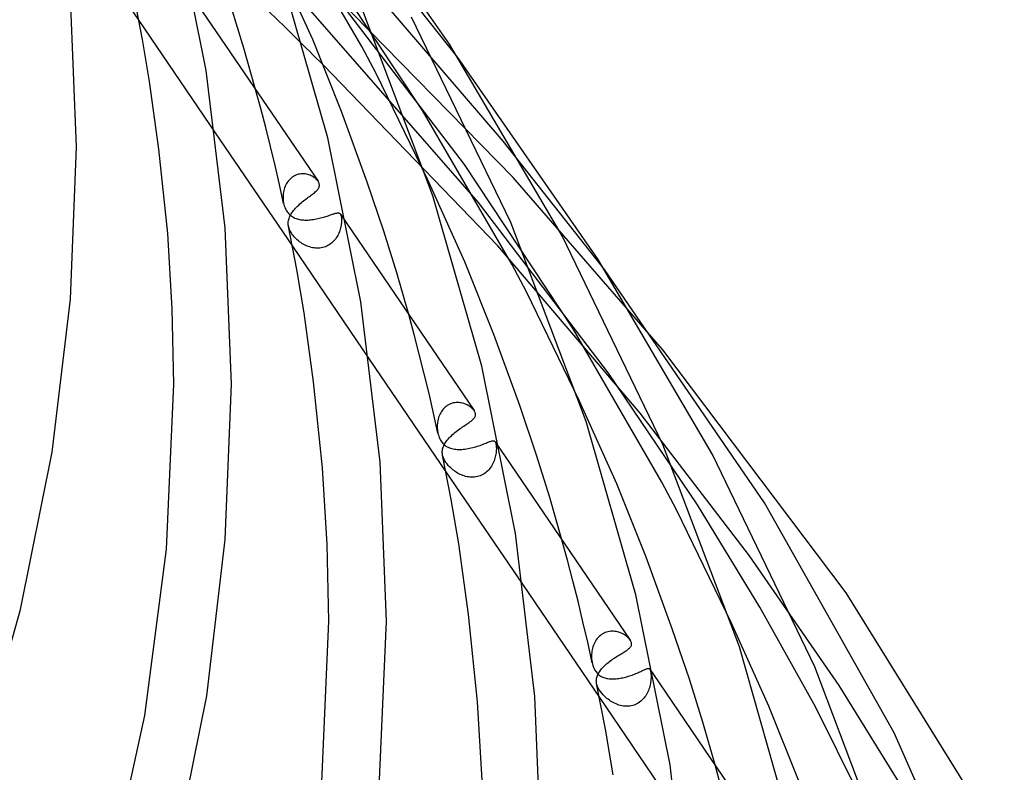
# Model space of a CAD drawing. Header units: millimetres. Extents: x -657 to 657, y -323 to 528.
# Tile 118 of 131: x 524 to 592, y 90 to 142. Entities that reach past the tile are written whole.
import ezdxf

# ---------------------------------------------------------------- set-up
doc = ezdxf.new("R2010")
doc.units = ezdxf.units.MM
doc.layers.add('HIDDEN', color=7, linetype='Continuous')
doc.layers.add('THICK', color=7, linetype='Continuous')

msp = doc.modelspace()

# ---------------------------------------------------------------- linework, layer by layer
at = {"layer": 'HIDDEN'}
for p, q in [((547.787, 140.353), (541.571, 151.056)), ((554.455, 139.573), (547.337, 148.567)), ((552.008, 135.914), (544.583, 147.092)), ((555.884, 129.529), (542.691, 144.628)), ((554.916, 132.152), (545.494, 144.505)), ((558.283, 131.253), (545.82, 143.992)), ((557.602, 133.765), (549.264, 143.458)), ((542.467, 141.678), (541.329, 142.782)), ((532.336, 142.146), (537.631, 134.362)), ((543.705, 140.463), (542.467, 141.678)), ((548.79, 138.46), (547.787, 140.353)), ((557.216, 126.507), (545.119, 139.062)), ((552.343, 131.143), (548.79, 138.46)), ((540.786, 136.043), (540.429, 137.359)), ((541.129, 134.728), (540.786, 136.043)), ((558.2, 125.237), (552.008, 135.914)), ((541.46, 133.412), (541.129, 134.728)), ((541.777, 132.096), (541.46, 133.412)), ((564.619, 124.874), (557.602, 133.765)), ((542.082, 130.778), (541.777, 132.096)), ((562.447, 120.769), (554.916, 132.152)), ((542.814, 131.152), (542.745, 131.08)), ((542.888, 131.219), (542.814, 131.152)), ((542.967, 131.28), (542.888, 131.219)), ((543.05, 131.334), (542.967, 131.28)), ((543.135, 131.381), (543.05, 131.334)), ((543.223, 131.42), (543.135, 131.381)), ((543.313, 131.453), (543.223, 131.42)), ((543.404, 131.478), (543.313, 131.453)), ((543.496, 131.496), (543.404, 131.478)), ((543.589, 131.507), (543.496, 131.496)), ((543.682, 131.511), (543.589, 131.507)), ((543.773, 131.508), (543.682, 131.511)), ((543.863, 131.499), (543.773, 131.508)), ((543.952, 131.485), (543.863, 131.499)), ((544.038, 131.465), (543.952, 131.485)), ((544.122, 131.44), (544.038, 131.465)), ((544.204, 131.411), (544.122, 131.44)), ((544.283, 131.377), (544.204, 131.411)), ((544.358, 131.339), (544.283, 131.377)), ((544.429, 131.297), (544.358, 131.339)), ((544.496, 131.253), (544.429, 131.297)), ((544.559, 131.205), (544.496, 131.253)), ((544.617, 131.155), (544.559, 131.205)), ((544.67, 131.104), (544.617, 131.155)), ((568.666, 119.303), (558.283, 131.253)), ((542.373, 129.46), (542.082, 130.778)), ((542.405, 130.447), (542.379, 130.346)), ((542.437, 130.547), (542.405, 130.447)), ((542.475, 130.644), (542.437, 130.547)), ((542.517, 130.739), (542.475, 130.644)), ((542.566, 130.83), (542.517, 130.739)), ((542.62, 130.918), (542.566, 130.83)), ((542.68, 131.001), (542.62, 130.918)), ((542.745, 131.08), (542.68, 131.001)), ((544.717, 131.05), (544.67, 131.104)), ((544.757, 130.996), (544.717, 131.05)), ((542.333, 130.034), (542.328, 129.929)), ((542.328, 129.929), (542.329, 129.825)), ((542.329, 129.825), (542.332, 129.766)), ((542.332, 129.766), (542.336, 129.708)), ((542.343, 130.139), (542.333, 130.034)), ((542.358, 130.243), (542.343, 130.139)), ((542.379, 130.346), (542.358, 130.243)), ((542.336, 129.708), (542.342, 129.65)), ((542.342, 129.65), (542.35, 129.592)), ((542.35, 129.592), (542.359, 129.534)), ((542.359, 129.534), (542.37, 129.476)), ((542.37, 129.476), (542.391, 129.384)), ((542.391, 129.384), (542.417, 129.294)), ((542.417, 129.294), (542.448, 129.204)), ((542.448, 129.204), (542.484, 129.116)), ((542.484, 129.116), (542.525, 129.031)), ((564.895, 117.686), (555.884, 129.529)), ((542.525, 129.031), (542.571, 128.949)), ((542.571, 128.949), (542.621, 128.872)), ((542.621, 128.872), (542.675, 128.801)), ((542.675, 128.801), (542.732, 128.734)), ((542.732, 128.734), (542.794, 128.673)), ((542.794, 128.673), (542.859, 128.616)), ((542.859, 128.616), (542.927, 128.565)), ((542.927, 128.565), (542.999, 128.519)), ((542.999, 128.519), (543.073, 128.478)), ((543.073, 128.478), (543.149, 128.442)), ((543.149, 128.442), (543.229, 128.41)), ((543.229, 128.41), (543.31, 128.383)), ((543.31, 128.383), (543.394, 128.361)), ((544.539, 128.363), (544.64, 128.382)), ((544.64, 128.382), (544.741, 128.402)), ((544.741, 128.402), (544.841, 128.425)), ((544.841, 128.425), (544.938, 128.449)), ((544.938, 128.449), (545.033, 128.475)), ((545.033, 128.475), (545.126, 128.501)), ((545.126, 128.501), (545.217, 128.528)), ((545.217, 128.528), (545.305, 128.555)), ((545.305, 128.555), (545.389, 128.582)), ((545.389, 128.582), (545.469, 128.608)), ((545.469, 128.608), (545.546, 128.634)), ((545.546, 128.634), (545.619, 128.659)), ((545.619, 128.659), (545.688, 128.683)), ((545.688, 128.683), (545.753, 128.705)), ((545.753, 128.705), (545.814, 128.726)), ((545.814, 128.726), (545.872, 128.744)), ((545.872, 128.744), (545.926, 128.761)), ((545.926, 128.761), (545.976, 128.775)), ((545.976, 128.775), (546.022, 128.786)), ((546.022, 128.786), (546.066, 128.794)), ((546.066, 128.794), (546.106, 128.799)), ((546.106, 128.799), (546.142, 128.801)), ((546.142, 128.801), (546.176, 128.798)), ((546.176, 128.798), (546.208, 128.792)), ((546.208, 128.792), (546.236, 128.781)), ((546.236, 128.781), (546.262, 128.766)), ((546.262, 128.766), (546.285, 128.745)), ((546.285, 128.745), (546.306, 128.719)), ((546.306, 128.719), (546.318, 128.7)), ((546.306, 128.718), (546.746, 128.072)), ((546.318, 128.7), (546.329, 128.678)), ((546.329, 128.678), (546.339, 128.653)), ((546.339, 128.653), (546.349, 128.627)), ((546.349, 128.627), (546.357, 128.597)), ((546.357, 128.597), (546.364, 128.566)), ((546.364, 128.566), (546.374, 128.512)), ((546.374, 128.512), (546.381, 128.453)), ((546.381, 128.453), (546.385, 128.389)), ((546.385, 128.389), (546.387, 128.32)), ((542.723, 127.805), (542.706, 127.878)), ((542.744, 127.731), (542.723, 127.805)), ((542.771, 127.657), (542.744, 127.731)), ((543.394, 128.361), (543.48, 128.342)), ((543.48, 128.342), (543.568, 128.327)), ((543.568, 128.327), (543.658, 128.316)), ((543.658, 128.316), (543.751, 128.309)), ((543.751, 128.309), (543.845, 128.305)), ((543.845, 128.305), (543.941, 128.304)), ((543.941, 128.304), (544.038, 128.306)), ((544.038, 128.306), (544.137, 128.312)), ((544.137, 128.312), (544.237, 128.321)), ((544.237, 128.321), (544.337, 128.332)), ((544.337, 128.332), (544.438, 128.346)), ((544.438, 128.346), (544.539, 128.363)), ((546.319, 127.758), (546.296, 127.671)), ((546.338, 127.844), (546.319, 127.758)), ((546.354, 127.929), (546.338, 127.844)), ((546.367, 128.012), (546.354, 127.929)), ((546.377, 128.094), (546.367, 128.012)), ((546.383, 128.172), (546.377, 128.094)), ((546.387, 128.248), (546.383, 128.172)), ((546.387, 128.32), (546.387, 128.248)), ((542.804, 127.582), (542.771, 127.657)), ((542.842, 127.507), (542.804, 127.582)), ((542.885, 127.432), (542.842, 127.507)), ((542.933, 127.358), (542.885, 127.432)), ((542.986, 127.284), (542.933, 127.358)), ((543.045, 127.21), (542.986, 127.284)), ((543.108, 127.136), (543.045, 127.21)), ((543.176, 127.064), (543.108, 127.136)), ((543.246, 126.995), (543.176, 127.064)), ((546.022, 127.071), (545.966, 126.991)), ((546.074, 127.153), (546.022, 127.071)), ((546.122, 127.237), (546.074, 127.153)), ((546.165, 127.322), (546.122, 127.237)), ((546.204, 127.409), (546.165, 127.322)), ((546.238, 127.496), (546.204, 127.409)), ((546.269, 127.583), (546.238, 127.496)), ((546.296, 127.671), (546.269, 127.583)), ((542.982, 126.494), (548.304, 118.668)), ((543.321, 126.927), (543.246, 126.995)), ((543.397, 126.863), (543.321, 126.927)), ((543.477, 126.801), (543.397, 126.863)), ((543.558, 126.743), (543.477, 126.801)), ((543.642, 126.688), (543.558, 126.743)), ((543.728, 126.637), (543.642, 126.688)), ((543.815, 126.59), (543.728, 126.637)), ((543.905, 126.545), (543.815, 126.59)), ((543.997, 126.505), (543.905, 126.545)), ((544.091, 126.469), (543.997, 126.505)), ((544.186, 126.438), (544.091, 126.469)), ((544.283, 126.411), (544.186, 126.438)), ((544.381, 126.389), (544.283, 126.411)), ((544.48, 126.373), (544.381, 126.389)), ((544.579, 126.362), (544.48, 126.373)), ((544.679, 126.357), (544.579, 126.362)), ((544.779, 126.357), (544.679, 126.357)), ((544.879, 126.364), (544.779, 126.357)), ((544.978, 126.378), (544.879, 126.364)), ((545.077, 126.397), (544.978, 126.378)), ((545.173, 126.423), (545.077, 126.397)), ((545.267, 126.455), (545.173, 126.423)), ((545.359, 126.494), (545.267, 126.455)), ((545.448, 126.539), (545.359, 126.494)), ((545.535, 126.589), (545.448, 126.539)), ((545.617, 126.645), (545.535, 126.589)), ((545.695, 126.706), (545.617, 126.645)), ((545.769, 126.771), (545.695, 126.706)), ((545.839, 126.841), (545.769, 126.771)), ((545.904, 126.914), (545.839, 126.841)), ((545.966, 126.991), (545.904, 126.914)), ((567.087, 114.908), (557.216, 126.507)), ((559.207, 123.334), (558.2, 125.237)), ((562.887, 115.747), (559.207, 123.334)), ((551.422, 120.375), (551.049, 121.744)), ((551.779, 119.008), (551.422, 120.375)), ((568.607, 110.13), (562.447, 120.769)), ((552.123, 117.64), (551.779, 119.008)), ((552.453, 116.271), (552.123, 117.64)), ((571.07, 108.559), (564.895, 117.686)), ((552.77, 114.901), (552.453, 116.271)), ((553.722, 115.439), (553.644, 115.384)), ((553.803, 115.489), (553.722, 115.439)), ((553.888, 115.532), (553.803, 115.489)), ((553.974, 115.568), (553.888, 115.532)), ((554.062, 115.598), (553.974, 115.568)), ((554.152, 115.62), (554.062, 115.598)), ((554.242, 115.637), (554.152, 115.62)), ((554.333, 115.646), (554.242, 115.637)), ((554.424, 115.65), (554.333, 115.646)), ((554.515, 115.647), (554.424, 115.65)), ((554.605, 115.639), (554.515, 115.647)), ((554.693, 115.625), (554.605, 115.639)), ((554.779, 115.606), (554.693, 115.625)), ((554.864, 115.581), (554.779, 115.606)), ((554.946, 115.553), (554.864, 115.581)), ((555.026, 115.52), (554.946, 115.553)), ((555.103, 115.483), (555.026, 115.52)), ((555.177, 115.443), (555.103, 115.483)), ((555.248, 115.399), (555.177, 115.443)), ((553.073, 113.53), (552.77, 114.901)), ((553.181, 114.768), (553.145, 114.676)), ((553.222, 114.857), (553.181, 114.768)), ((553.268, 114.944), (553.222, 114.857)), ((553.319, 115.028), (553.268, 114.944)), ((553.374, 115.108), (553.319, 115.028)), ((553.435, 115.185), (553.374, 115.108)), ((553.501, 115.256), (553.435, 115.185)), ((553.571, 115.323), (553.501, 115.256)), ((553.644, 115.384), (553.571, 115.323)), ((555.314, 115.352), (555.248, 115.399)), ((555.377, 115.303), (555.314, 115.352)), ((555.434, 115.252), (555.377, 115.303)), ((555.487, 115.199), (555.434, 115.252)), ((555.535, 115.145), (555.487, 115.199)), ((555.576, 115.089), (555.535, 115.145)), ((574.671, 105.028), (567.087, 114.908)), ((553.029, 114.097), (553.026, 113.999)), ((553.037, 114.195), (553.029, 114.097)), ((553.049, 114.293), (553.037, 114.195)), ((553.066, 114.39), (553.049, 114.293)), ((553.087, 114.487), (553.066, 114.39)), ((553.114, 114.582), (553.087, 114.487)), ((553.145, 114.676), (553.114, 114.582)), ((553.026, 113.999), (553.027, 113.901)), ((553.027, 113.901), (553.03, 113.842)), ((553.03, 113.842), (553.034, 113.783)), ((553.034, 113.783), (553.04, 113.724)), ((553.04, 113.724), (553.048, 113.666)), ((553.048, 113.666), (553.057, 113.608)), ((553.057, 113.608), (553.068, 113.551)), ((553.068, 113.551), (553.093, 113.444)), ((553.093, 113.444), (553.124, 113.339)), ((553.124, 113.339), (553.161, 113.237)), ((553.161, 113.237), (553.203, 113.141)), ((553.203, 113.141), (553.25, 113.05)), ((553.25, 113.05), (553.302, 112.965)), ((553.302, 112.965), (553.358, 112.886)), ((553.358, 112.886), (553.419, 112.813)), ((553.419, 112.813), (553.485, 112.746)), ((553.485, 112.746), (553.555, 112.686)), ((553.555, 112.686), (553.627, 112.632)), ((555.899, 112.648), (555.995, 112.681)), ((555.995, 112.681), (556.086, 112.714)), ((556.086, 112.714), (556.173, 112.746)), ((556.173, 112.746), (556.256, 112.778)), ((556.256, 112.778), (556.335, 112.809)), ((556.335, 112.809), (556.408, 112.839)), ((556.408, 112.839), (556.478, 112.867)), ((556.478, 112.867), (556.542, 112.893)), ((556.542, 112.893), (556.602, 112.917)), ((556.602, 112.917), (556.659, 112.939)), ((556.659, 112.939), (556.71, 112.958)), ((556.71, 112.958), (556.758, 112.974)), ((556.758, 112.974), (556.802, 112.986)), ((556.802, 112.986), (556.842, 112.996)), ((556.842, 112.996), (556.878, 113.001)), ((556.878, 113.001), (556.911, 113.003)), ((556.911, 113.003), (556.942, 113)), ((556.942, 113), (556.969, 112.993)), ((556.969, 112.993), (556.995, 112.98)), ((556.995, 112.98), (557.019, 112.961)), ((557.019, 112.961), (557.041, 112.935)), ((557.041, 112.935), (557.052, 112.917)), ((557.042, 112.934), (557.388, 112.425)), ((557.052, 112.917), (557.063, 112.896)), ((557.063, 112.896), (557.073, 112.872)), ((557.073, 112.872), (557.082, 112.845)), ((557.082, 112.845), (557.09, 112.816)), ((557.09, 112.816), (557.097, 112.785)), ((557.097, 112.785), (557.108, 112.725)), ((557.108, 112.725), (557.116, 112.659)), ((553.411, 111.93), (553.388, 112.033)), ((553.627, 112.632), (553.703, 112.585)), ((553.703, 112.585), (553.781, 112.544)), ((553.781, 112.544), (553.863, 112.508)), ((553.863, 112.508), (553.947, 112.478)), ((553.947, 112.478), (554.034, 112.453)), ((554.034, 112.453), (554.124, 112.432)), ((554.124, 112.432), (554.218, 112.416)), ((554.218, 112.416), (554.314, 112.404)), ((554.314, 112.404), (554.413, 112.397)), ((554.413, 112.397), (554.515, 112.394)), ((554.515, 112.394), (554.619, 112.395)), ((554.619, 112.395), (554.724, 112.399)), ((554.724, 112.399), (554.831, 112.408)), ((554.831, 112.408), (554.939, 112.42)), ((554.939, 112.42), (555.048, 112.435)), ((555.048, 112.435), (555.159, 112.454)), ((555.159, 112.454), (555.269, 112.475)), ((555.269, 112.475), (555.378, 112.499)), ((555.378, 112.499), (555.486, 112.526)), ((555.486, 112.526), (555.593, 112.554)), ((555.593, 112.554), (555.698, 112.584)), ((555.698, 112.584), (555.8, 112.616)), ((555.8, 112.616), (555.899, 112.648)), ((557.089, 112.074), (557.071, 111.981)), ((557.102, 112.166), (557.089, 112.074)), ((557.112, 112.257), (557.102, 112.166)), ((557.119, 112.344), (557.112, 112.257)), ((557.116, 112.659), (557.121, 112.587)), ((557.123, 112.429), (557.119, 112.344)), ((557.121, 112.587), (557.123, 112.51)), ((557.123, 112.51), (557.123, 112.429)), ((553.447, 111.824), (553.411, 111.93)), ((553.493, 111.718), (553.447, 111.824)), ((553.552, 111.609), (553.493, 111.718)), ((553.623, 111.499), (553.552, 111.609)), ((553.704, 111.39), (553.623, 111.499)), ((553.789, 111.288), (553.704, 111.39)), ((556.833, 111.324), (556.78, 111.235)), ((556.88, 111.415), (556.833, 111.324)), ((556.923, 111.508), (556.88, 111.415)), ((556.962, 111.602), (556.923, 111.508)), ((556.995, 111.697), (556.962, 111.602)), ((557.025, 111.792), (556.995, 111.697)), ((557.05, 111.887), (557.025, 111.792)), ((557.071, 111.981), (557.05, 111.887)), ((553.626, 110.844), (558.977, 102.976)), ((553.875, 111.196), (553.789, 111.288)), ((553.958, 111.115), (553.875, 111.196)), ((554.037, 111.045), (553.958, 111.115)), ((554.11, 110.984), (554.037, 111.045)), ((554.187, 110.925), (554.11, 110.984)), ((554.266, 110.868), (554.187, 110.925)), ((554.348, 110.814), (554.266, 110.868)), ((554.433, 110.762), (554.348, 110.814)), ((554.521, 110.714), (554.433, 110.762)), ((554.611, 110.669), (554.521, 110.714)), ((554.704, 110.628), (554.611, 110.669)), ((554.798, 110.591), (554.704, 110.628)), ((556.191, 110.662), (556.099, 110.615)), ((556.279, 110.716), (556.191, 110.662)), ((556.364, 110.775), (556.279, 110.716)), ((556.446, 110.841), (556.364, 110.775)), ((556.522, 110.912), (556.446, 110.841)), ((556.594, 110.987), (556.522, 110.912)), ((556.661, 111.066), (556.594, 110.987)), ((556.723, 111.149), (556.661, 111.066)), ((556.78, 111.235), (556.723, 111.149)), ((554.895, 110.558), (554.798, 110.591)), ((554.993, 110.53), (554.895, 110.558)), ((555.092, 110.507), (554.993, 110.53)), ((555.193, 110.49), (555.092, 110.507)), ((555.295, 110.478), (555.193, 110.49)), ((555.397, 110.472), (555.295, 110.478)), ((555.5, 110.472), (555.397, 110.472)), ((555.602, 110.479), (555.5, 110.472)), ((555.704, 110.492), (555.602, 110.479)), ((555.805, 110.512), (555.704, 110.492)), ((555.905, 110.54), (555.805, 110.512)), ((556.003, 110.574), (555.905, 110.54)), ((556.099, 110.615), (556.003, 110.574)), ((569.624, 108.208), (568.607, 110.13)), ((573.43, 100.353), (569.624, 108.208)), ((575.407, 101.466), (571.07, 108.559)), ((562.057, 104.707), (561.669, 106.13)), ((562.429, 103.286), (562.057, 104.707)), ((580.888, 96.017), (574.671, 105.028)), ((562.787, 101.864), (562.429, 103.286)), ((563.13, 100.442), (562.787, 101.864)), ((579.267, 94.55), (575.407, 101.466)), ((563.459, 99.019), (563.13, 100.442)), ((564.773, 99.729), (564.681, 99.696)), ((564.866, 99.754), (564.773, 99.729)), ((564.96, 99.772), (564.866, 99.754)), ((565.055, 99.783), (564.96, 99.772)), ((565.149, 99.787), (565.055, 99.783)), ((565.244, 99.785), (565.149, 99.787)), ((565.337, 99.777), (565.244, 99.785)), ((565.428, 99.763), (565.337, 99.777)), ((565.518, 99.744), (565.428, 99.763)), ((565.606, 99.72), (565.518, 99.744)), ((565.691, 99.691), (565.606, 99.72)), ((563.773, 97.595), (563.459, 99.019)), ((563.999, 99.106), (563.947, 99.014)), ((564.056, 99.194), (563.999, 99.106)), ((564.118, 99.277), (564.056, 99.194)), ((564.186, 99.356), (564.118, 99.277)), ((564.259, 99.429), (564.186, 99.356)), ((564.336, 99.496), (564.259, 99.429)), ((564.417, 99.556), (564.336, 99.496)), ((564.502, 99.61), (564.417, 99.556)), ((564.59, 99.657), (564.502, 99.61)), ((564.681, 99.696), (564.59, 99.657)), ((565.774, 99.658), (565.691, 99.691)), ((565.854, 99.622), (565.774, 99.658)), ((565.931, 99.581), (565.854, 99.622)), ((566.004, 99.538), (565.931, 99.581)), ((566.075, 99.491), (566.004, 99.538)), ((566.141, 99.442), (566.075, 99.491)), ((566.202, 99.391), (566.141, 99.442)), ((566.26, 99.339), (566.202, 99.391)), ((566.312, 99.285), (566.26, 99.339)), ((566.359, 99.23), (566.312, 99.285)), ((566.4, 99.174), (566.359, 99.23)), ((563.75, 98.403), (563.736, 98.296)), ((563.769, 98.509), (563.75, 98.403)), ((563.794, 98.614), (563.769, 98.509)), ((563.824, 98.718), (563.794, 98.614)), ((563.859, 98.819), (563.824, 98.718)), ((563.9, 98.918), (563.859, 98.819)), ((563.947, 99.014), (563.9, 98.918)), ((563.728, 98.188), (563.724, 98.08)), ((563.724, 98.08), (563.726, 97.973)), ((563.726, 97.973), (563.729, 97.912)), ((563.736, 98.296), (563.728, 98.188)), ((563.729, 97.912), (563.734, 97.851)), ((563.734, 97.851), (563.74, 97.791)), ((563.74, 97.791), (563.748, 97.731)), ((563.748, 97.731), (563.758, 97.672)), ((563.758, 97.672), (563.769, 97.613)), ((563.769, 97.613), (563.824, 97.406)), ((563.824, 97.406), (563.892, 97.227)), ((563.892, 97.227), (563.965, 97.084)), ((563.965, 97.084), (564.038, 96.973)), ((564.038, 96.973), (564.108, 96.885)), ((567.014, 96.942), (567.082, 96.973)), ((567.082, 96.973), (567.146, 97.003)), ((567.146, 97.003), (567.207, 97.031)), ((567.207, 97.031), (567.264, 97.059)), ((567.264, 97.059), (567.318, 97.085)), ((567.318, 97.085), (567.369, 97.109)), ((567.369, 97.109), (567.416, 97.131)), ((567.416, 97.131), (567.461, 97.151)), ((567.461, 97.151), (567.502, 97.169)), ((567.502, 97.169), (567.54, 97.184)), ((567.54, 97.184), (567.575, 97.196)), ((567.575, 97.196), (567.607, 97.205)), ((567.607, 97.205), (567.637, 97.211)), ((567.637, 97.211), (567.665, 97.214)), ((567.665, 97.214), (567.69, 97.212)), ((567.69, 97.212), (567.713, 97.206)), ((567.713, 97.206), (567.734, 97.196)), ((567.734, 97.196), (567.753, 97.18)), ((567.753, 97.18), (567.771, 97.159)), ((567.771, 97.159), (567.781, 97.142)), ((567.771, 97.158), (568.029, 96.779)), ((567.781, 97.142), (567.791, 97.122)), ((567.791, 97.122), (567.8, 97.099)), ((567.8, 97.099), (567.809, 97.073)), ((567.809, 97.073), (567.817, 97.045)), ((567.817, 97.045), (567.824, 97.013)), ((567.824, 97.013), (567.834, 96.959)), ((564.108, 96.885), (564.179, 96.812)), ((564.179, 96.812), (564.249, 96.751)), ((564.249, 96.751), (564.316, 96.702)), ((564.316, 96.702), (564.379, 96.663)), ((564.379, 96.663), (564.441, 96.629)), ((564.441, 96.629), (564.505, 96.599)), ((564.505, 96.599), (564.572, 96.573)), ((564.572, 96.573), (564.641, 96.55)), ((564.641, 96.55), (564.712, 96.53)), ((564.712, 96.53), (564.785, 96.514)), ((564.785, 96.514), (564.861, 96.501)), ((564.861, 96.501), (564.939, 96.491)), ((564.939, 96.491), (565.019, 96.484)), ((565.019, 96.484), (565.1, 96.48)), ((565.1, 96.48), (565.184, 96.479)), ((565.184, 96.479), (565.269, 96.481)), ((565.269, 96.481), (565.355, 96.485)), ((565.355, 96.485), (565.443, 96.492)), ((565.443, 96.492), (565.533, 96.502)), ((565.533, 96.502), (565.624, 96.514)), ((565.624, 96.514), (565.715, 96.529)), ((565.715, 96.529), (565.808, 96.546)), ((565.808, 96.546), (565.9, 96.565)), ((565.9, 96.565), (565.993, 96.586)), ((565.993, 96.586), (566.087, 96.61)), ((566.087, 96.61), (566.18, 96.635)), ((566.18, 96.635), (566.273, 96.662)), ((566.273, 96.662), (566.364, 96.691)), ((566.364, 96.691), (566.453, 96.72)), ((566.453, 96.72), (566.541, 96.751)), ((566.541, 96.751), (566.627, 96.782)), ((566.627, 96.782), (566.71, 96.814)), ((566.71, 96.814), (566.791, 96.847)), ((566.791, 96.847), (566.869, 96.879)), ((566.869, 96.879), (566.943, 96.911)), ((566.943, 96.911), (567.014, 96.942)), ((567.836, 96.341), (567.824, 96.25)), ((567.834, 96.959), (567.842, 96.898)), ((567.845, 96.431), (567.836, 96.341)), ((567.842, 96.898), (567.848, 96.831)), ((567.851, 96.518), (567.845, 96.431)), ((567.848, 96.831), (567.853, 96.759)), ((567.854, 96.602), (567.851, 96.518)), ((567.853, 96.759), (567.854, 96.683)), ((567.854, 96.683), (567.854, 96.602)), ((564.096, 96.072), (564.07, 96.184)), ((564.137, 95.957), (564.096, 96.072)), ((564.192, 95.84), (564.137, 95.957)), ((564.261, 95.721), (564.192, 95.84)), ((564.344, 95.601), (564.261, 95.721)), ((564.438, 95.482), (564.344, 95.601)), ((567.673, 95.684), (567.633, 95.591)), ((567.709, 95.779), (567.673, 95.684)), ((567.74, 95.874), (567.709, 95.779)), ((567.767, 95.969), (567.74, 95.874)), ((567.789, 96.063), (567.767, 95.969)), ((567.808, 96.157), (567.789, 96.063)), ((567.824, 96.25), (567.808, 96.157)), ((586.252, 87.398), (580.888, 96.017)), ((564.269, 95.195), (569.648, 87.286)), ((564.534, 95.374), (564.438, 95.482)), ((564.629, 95.279), (564.534, 95.374)), ((564.717, 95.197), (564.629, 95.279)), ((564.797, 95.129), (564.717, 95.197)), ((564.878, 95.066), (564.797, 95.129)), ((564.962, 95.005), (564.878, 95.066)), ((565.049, 94.946), (564.962, 95.005)), ((565.139, 94.891), (565.049, 94.946)), ((567.139, 94.93), (567.055, 94.866)), ((567.219, 95), (567.139, 94.93)), ((567.293, 95.074), (567.219, 95)), ((567.362, 95.153), (567.293, 95.074)), ((567.426, 95.235), (567.362, 95.153)), ((567.485, 95.32), (567.426, 95.235)), ((567.54, 95.408), (567.485, 95.32)), ((567.589, 95.498), (567.54, 95.408)), ((567.633, 95.591), (567.589, 95.498)), ((565.232, 94.838), (565.139, 94.891)), ((565.327, 94.79), (565.232, 94.838)), ((565.426, 94.746), (565.327, 94.79)), ((565.526, 94.707), (565.426, 94.746)), ((565.629, 94.672), (565.526, 94.707)), ((565.733, 94.643), (565.629, 94.672)), ((565.837, 94.62), (565.733, 94.643)), ((565.943, 94.603), (565.837, 94.62)), ((566.05, 94.592), (565.943, 94.603)), ((566.157, 94.588), (566.05, 94.592)), ((566.264, 94.59), (566.157, 94.588)), ((566.37, 94.6), (566.264, 94.59)), ((566.475, 94.617), (566.37, 94.6)), ((566.579, 94.641), (566.475, 94.617)), ((566.681, 94.672), (566.579, 94.641)), ((566.78, 94.711), (566.681, 94.672)), ((566.876, 94.756), (566.78, 94.711)), ((566.967, 94.808), (566.876, 94.756)), ((567.055, 94.866), (566.967, 94.808)), ((583.892, 85.196), (579.267, 94.55)), ((572.693, 89.036), (572.289, 90.515))]:
    msp.add_line(p, q, dxfattribs=at)
at = {"layer": 'THICK'}
for p, q in [((553.866, 140.5), (544.291, 154.271)), ((526.955, 150.058), (532.336, 142.146)), ((537.007, 138.686), (534.748, 149.864)), ((544.389, 140.834), (541.798, 146.539)), ((545.43, 134.015), (542.103, 145.628)), ((528, 133.386), (527.575, 144.017)), ((532.585, 140.816), (532.025, 143.721)), ((536.104, 143.72), (544.759, 130.994)), ((552.73, 129.987), (547.578, 143.553)), ((539.609, 140.217), (538.721, 143.093)), ((558.124, 128.144), (551.246, 142.369)), ((533.08, 137.907), (532.585, 140.816)), ((546.383, 135.826), (544.389, 140.834)), ((540.429, 137.359), (539.609, 140.217)), ((543.935, 140.236), (543.705, 140.463)), ((544.167, 140.007), (543.935, 140.236)), ((544.402, 139.774), (544.167, 140.007)), ((561.68, 127.212), (553.866, 140.5)), ((544.639, 139.539), (544.402, 139.774)), ((544.878, 139.302), (544.639, 139.539)), ((564.177, 125.57), (554.455, 139.573)), ((538.318, 127.763), (537.007, 138.686)), ((545.119, 139.062), (544.878, 139.302)), ((533.721, 133.217), (533.08, 137.907)), ((548.174, 130.938), (546.383, 135.826)), ((537.631, 134.362), (542.982, 126.494)), ((547.727, 122.632), (545.43, 134.015)), ((527.583, 122.813), (528, 133.386)), ((534.336, 127.373), (533.721, 133.217)), ((554.937, 125.418), (552.343, 131.143)), ((544.711, 130.395), (544.751, 130.443)), ((544.751, 130.443), (544.784, 130.491)), ((544.779, 130.963), (544.757, 130.996)), ((544.797, 130.93), (544.779, 130.963)), ((544.784, 130.491), (544.812, 130.54)), ((544.814, 130.897), (544.797, 130.93)), ((544.812, 130.54), (544.833, 130.589)), ((544.827, 130.864), (544.814, 130.897)), ((544.838, 130.83), (544.827, 130.864)), ((544.833, 130.589), (544.847, 130.64)), ((544.847, 130.797), (544.838, 130.83)), ((544.854, 130.744), (544.847, 130.797)), ((544.847, 130.64), (544.854, 130.691)), ((544.854, 130.691), (544.854, 130.744)), ((549.318, 127.542), (548.174, 130.938)), ((543.832, 129.697), (543.915, 129.761)), ((543.915, 129.761), (543.997, 129.823)), ((543.997, 129.823), (544.078, 129.882)), ((544.078, 129.882), (544.156, 129.94)), ((544.156, 129.94), (544.232, 129.996)), ((544.232, 129.996), (544.305, 130.05)), ((544.305, 130.05), (544.375, 130.102)), ((544.375, 130.102), (544.441, 130.153)), ((544.441, 130.153), (544.504, 130.203)), ((544.504, 130.203), (544.563, 130.252)), ((544.563, 130.252), (544.617, 130.3)), ((544.617, 130.3), (544.667, 130.348)), ((544.667, 130.348), (544.711, 130.395)), ((556.112, 118.166), (552.73, 129.987)), ((543.122, 129.043), (543.191, 129.121)), ((543.191, 129.121), (543.263, 129.198)), ((543.263, 129.198), (543.339, 129.274)), ((543.339, 129.274), (543.417, 129.348)), ((543.417, 129.348), (543.498, 129.421)), ((543.498, 129.421), (543.581, 129.493)), ((543.581, 129.493), (543.665, 129.564)), ((543.665, 129.564), (543.749, 129.631)), ((543.749, 129.631), (543.832, 129.697)), ((542.724, 128.344), (542.747, 128.421)), ((542.747, 128.421), (542.776, 128.499)), ((542.776, 128.499), (542.81, 128.576)), ((542.81, 128.576), (542.849, 128.654)), ((542.849, 128.654), (542.894, 128.732)), ((542.894, 128.732), (542.943, 128.81)), ((542.943, 128.81), (542.998, 128.888)), ((542.998, 128.888), (543.057, 128.966)), ((543.057, 128.966), (543.122, 129.043)), ((538.75, 116.932), (538.318, 127.763)), ((542.688, 128.074), (542.689, 128.113)), ((542.689, 128.035), (542.688, 128.074)), ((542.689, 128.113), (542.695, 128.19)), ((542.691, 127.996), (542.689, 128.035)), ((542.694, 127.957), (542.691, 127.996)), ((542.7, 127.917), (542.694, 127.957)), ((542.695, 128.19), (542.707, 128.267)), ((542.706, 127.878), (542.7, 127.917)), ((542.707, 128.267), (542.724, 128.344)), ((543.286, 124.872), (542.709, 127.861)), ((546.746, 128.072), (555.577, 115.087)), ((563.357, 114.345), (558.124, 128.144)), ((534.646, 122.153), (534.336, 127.373)), ((550.217, 124.636), (549.318, 127.542)), ((568.671, 112.733), (561.68, 127.212)), ((556.945, 120.369), (554.937, 125.418)), ((572.115, 112.053), (564.177, 125.57)), ((543.796, 121.88), (543.286, 124.872)), ((551.049, 121.744), (550.217, 124.636)), ((575.719, 108.688), (564.619, 124.874)), ((526.318, 112.196), (527.583, 122.813)), ((549.06, 111.508), (547.727, 122.632)), ((534.75, 116.932), (534.646, 122.153)), ((544.451, 117.088), (543.796, 121.88)), ((558.752, 115.441), (556.945, 120.369)), ((581.381, 102.456), (568.666, 119.303)), ((548.304, 118.668), (553.626, 110.844)), ((558.447, 106.578), (556.112, 118.166)), ((534.255, 105.475), (534.75, 116.932)), ((538.324, 106.146), (538.75, 116.932)), ((545.078, 111.131), (544.451, 117.088)), ((559.915, 111.994), (558.752, 115.441)), ((565.483, 110.007), (562.887, 115.747)), ((555.598, 115.056), (555.576, 115.089)), ((555.617, 115.022), (555.598, 115.056)), ((555.633, 114.989), (555.617, 115.022)), ((555.647, 114.955), (555.633, 114.989)), ((555.659, 114.921), (555.647, 114.955)), ((555.652, 114.686), (555.667, 114.734)), ((555.667, 114.888), (555.659, 114.921)), ((555.675, 114.836), (555.667, 114.888)), ((555.667, 114.734), (555.674, 114.784)), ((555.674, 114.784), (555.675, 114.836)), ((554.868, 114.02), (554.95, 114.075)), ((554.95, 114.075), (555.029, 114.128)), ((555.029, 114.128), (555.105, 114.179)), ((555.105, 114.179), (555.178, 114.228)), ((555.178, 114.228), (555.246, 114.276)), ((555.246, 114.276), (555.311, 114.323)), ((555.311, 114.323), (555.372, 114.368)), ((555.372, 114.368), (555.428, 114.413)), ((555.428, 114.413), (555.479, 114.458)), ((555.479, 114.458), (555.525, 114.502)), ((555.525, 114.502), (555.566, 114.547)), ((555.566, 114.547), (555.601, 114.592)), ((555.601, 114.592), (555.63, 114.639)), ((555.63, 114.639), (555.652, 114.686)), ((566.795, 102.316), (563.357, 114.345)), ((554.003, 113.35), (554.085, 113.426)), ((554.085, 113.426), (554.169, 113.5)), ((554.169, 113.5), (554.255, 113.572)), ((554.255, 113.572), (554.344, 113.643)), ((554.344, 113.643), (554.433, 113.712)), ((554.433, 113.712), (554.522, 113.778)), ((554.522, 113.778), (554.611, 113.842)), ((554.611, 113.842), (554.698, 113.904)), ((554.698, 113.904), (554.784, 113.963)), ((554.784, 113.963), (554.868, 114.02)), ((553.47, 112.643), (553.508, 112.722)), ((553.508, 112.722), (553.551, 112.8)), ((553.551, 112.8), (553.6, 112.88)), ((553.6, 112.88), (553.655, 112.959)), ((553.655, 112.959), (553.715, 113.038)), ((553.715, 113.038), (553.78, 113.116)), ((553.78, 113.116), (553.849, 113.194)), ((553.849, 113.194), (553.924, 113.272)), ((553.924, 113.272), (554.003, 113.35)), ((573.984, 98.703), (568.671, 112.733)), ((524.133, 101.295), (526.318, 112.196)), ((553.373, 112.216), (553.374, 112.251)), ((553.373, 112.179), (553.373, 112.216)), ((553.375, 112.143), (553.373, 112.179)), ((553.374, 112.251), (553.381, 112.33)), ((553.378, 112.107), (553.375, 112.143)), ((553.382, 112.07), (553.378, 112.107)), ((553.381, 112.33), (553.394, 112.408)), ((553.388, 112.033), (553.382, 112.07)), ((553.987, 108.93), (553.393, 112.006)), ((553.394, 112.408), (553.413, 112.486)), ((553.413, 112.486), (553.439, 112.565)), ((553.439, 112.565), (553.47, 112.643)), ((557.388, 112.425), (566.401, 99.172)), ((560.826, 109.055), (559.915, 111.994)), ((579.218, 97.322), (572.115, 112.053)), ((549.5, 100.478), (549.06, 111.508)), ((545.394, 105.805), (545.078, 111.131)), ((567.504, 104.923), (565.483, 110.007)), ((554.512, 105.852), (553.987, 108.93)), ((561.669, 106.13), (560.826, 109.055)), ((584.703, 92.742), (575.719, 108.688)), ((559.803, 95.253), (558.447, 106.578)), ((537.034, 95.315), (538.324, 106.146)), ((555.181, 100.958), (554.512, 105.852)), ((532.75, 93.945), (534.255, 105.475)), ((545.5, 100.478), (545.394, 105.805)), ((569.325, 99.958), (567.504, 104.923)), ((558.977, 102.976), (564.269, 95.195)), ((591.767, 85.741), (581.381, 102.456)), ((569.168, 90.523), (566.795, 102.316)), ((520.968, 90.185), (524.133, 101.295)), ((544.995, 88.794), (545.5, 100.478)), ((548.974, 88.38), (549.5, 100.478)), ((555.819, 94.889), (555.181, 100.958)), ((570.509, 96.455), (569.325, 99.958)), ((576.031, 94.594), (573.43, 100.353)), ((566.423, 99.139), (566.4, 99.174)), ((566.443, 99.104), (566.423, 99.139)), ((566.46, 99.069), (566.443, 99.104)), ((566.474, 99.035), (566.46, 99.069)), ((566.486, 99.002), (566.474, 99.035)), ((565.899, 98.297), (565.969, 98.34)), ((565.969, 98.34), (566.037, 98.382)), ((566.037, 98.382), (566.101, 98.422)), ((566.101, 98.422), (566.162, 98.462)), ((566.162, 98.462), (566.219, 98.502)), ((566.219, 98.502), (566.271, 98.541)), ((566.271, 98.541), (566.32, 98.58)), ((566.32, 98.58), (566.363, 98.619)), ((566.363, 98.619), (566.402, 98.66)), ((566.402, 98.66), (566.437, 98.703)), ((566.437, 98.703), (566.465, 98.749)), ((566.465, 98.749), (566.486, 98.799)), ((566.494, 98.969), (566.486, 99.002)), ((566.486, 98.799), (566.499, 98.852)), ((566.502, 98.908), (566.494, 98.969)), ((566.499, 98.852), (566.502, 98.908)), ((577.477, 86.465), (573.984, 98.703)), ((564.921, 97.648), (565.003, 97.711)), ((565.003, 97.711), (565.087, 97.774)), ((565.087, 97.774), (565.171, 97.835)), ((565.171, 97.835), (565.256, 97.893)), ((565.256, 97.893), (565.341, 97.95)), ((565.341, 97.95), (565.425, 98.005)), ((565.425, 98.005), (565.508, 98.059)), ((565.508, 98.059), (565.591, 98.11)), ((565.591, 98.11), (565.671, 98.159)), ((565.671, 98.159), (565.749, 98.207)), ((565.749, 98.207), (565.825, 98.253)), ((565.825, 98.253), (565.899, 98.297)), ((564.229, 96.909), (564.271, 96.976)), ((564.271, 96.976), (564.318, 97.044)), ((564.318, 97.044), (564.369, 97.111)), ((564.369, 97.111), (564.425, 97.179)), ((564.425, 97.179), (564.484, 97.247)), ((564.484, 97.247), (564.549, 97.315)), ((564.549, 97.315), (564.617, 97.383)), ((564.617, 97.383), (564.689, 97.45)), ((564.689, 97.45), (564.763, 97.517)), ((564.763, 97.517), (564.841, 97.583)), ((564.841, 97.583), (564.921, 97.648)), ((584.612, 83.06), (579.218, 97.322)), ((564.056, 96.36), (564.058, 96.394)), ((564.056, 96.325), (564.056, 96.36)), ((564.058, 96.29), (564.056, 96.325)), ((564.058, 96.394), (564.063, 96.457)), ((564.06, 96.255), (564.058, 96.29)), ((564.063, 96.457), (564.074, 96.52)), ((564.074, 96.52), (564.088, 96.583)), ((564.088, 96.583), (564.107, 96.647)), ((564.107, 96.647), (564.131, 96.712)), ((564.131, 96.712), (564.159, 96.777)), ((564.159, 96.777), (564.192, 96.843)), ((564.192, 96.843), (564.229, 96.909)), ((568.029, 96.779), (577.233, 83.246)), ((571.433, 93.477), (570.509, 96.455)), ((564.065, 96.219), (564.06, 96.255)), ((564.07, 96.184), (564.065, 96.219)), ((564.688, 92.991), (564.076, 96.155)), ((534.805, 84.194), (537.034, 95.315)), ((560.25, 84.024), (559.803, 95.253)), ((556.142, 89.457), (555.819, 94.889)), ((578.067, 89.468), (576.031, 94.594)), ((530.133, 82.053), (532.75, 93.945)), ((565.229, 89.824), (564.688, 92.991)), ((572.289, 90.515), (571.433, 93.477)), ((592.352, 75.507), (584.703, 92.742)), ((570.546, 78.998), (569.168, 90.523))]:
    msp.add_line(p, q, dxfattribs=at)

doc.saveas('drawing.dxf')
